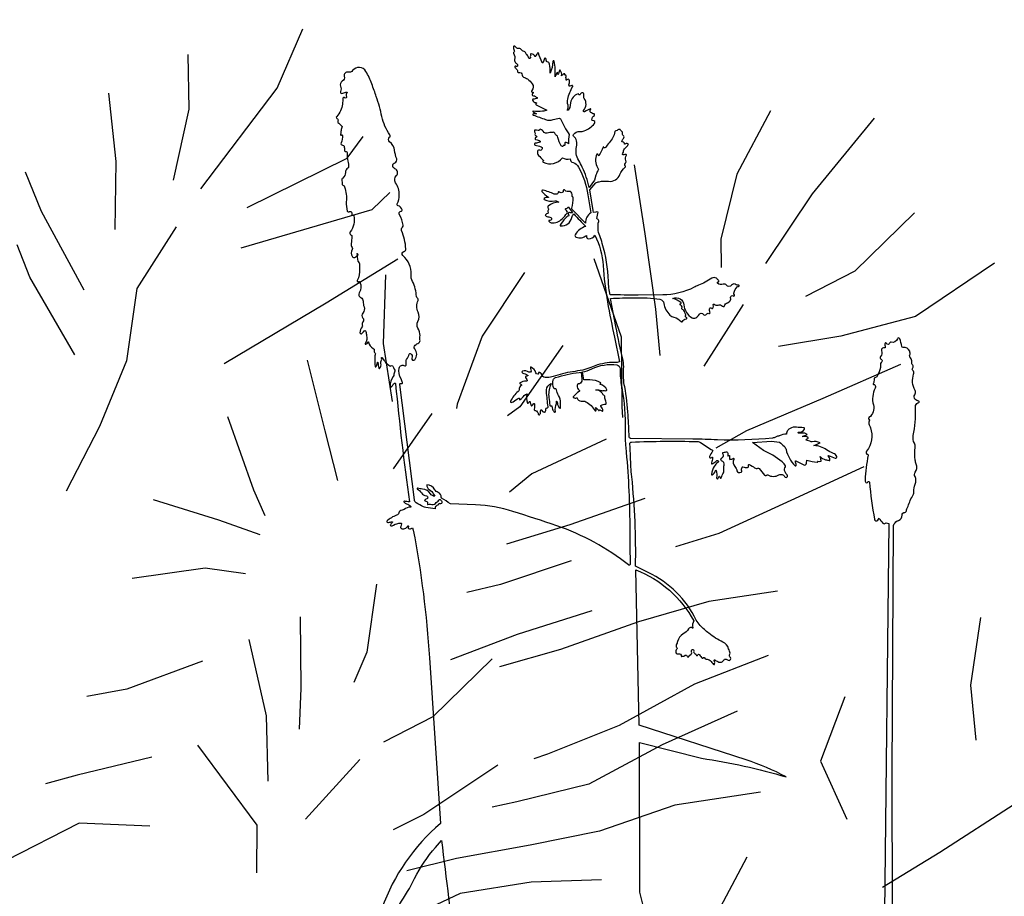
# Model space of a CAD drawing. Header units: centimetres. Extents: x -11246 to 29725, y -11714 to 13666.
# Tile 54 of 79: x 14330.04 to 14332.06, y 3613.75 to 3615.55. Entities that reach past the tile are written whole.
import ezdxf

# ---------------------------------------------------------------- set-up
doc = ezdxf.new("R2010")
doc.units = ezdxf.units.CM
doc.layers.add('0- Coupes', color=7, linetype='Continuous')

# ---------------------------------------------------------------- blocks, each defined once
blk = doc.blocks.new('A$C543A7BE2')
at = {"color": 0, "linetype": 'ByBlock', "lineweight": -2}
for p, q in [((129.1, 191.2), (131.17, 198.79)), ((201.49, 198.13), (195.34, 187.94)), ((188.87, 197.17), (185.95, 188.96)), ((118.88, 187.12), (117.82, 193.66)), ((121.7, 177.74), (129.1, 191.2)), ((173.43, 188.27), (175.91, 180.18)), ((185.95, 188.96), (185.18, 180.85)), ((111.04, 179.52), (108.94, 187.63)), ((108.94, 187.63), (108.94, 187.63)), ((118.27, 178.28), (118.88, 187.12)), ((138.76, 184.02), (140.33, 186.9)), ((195.34, 187.94), (190.97, 178.73)), ((207.98, 187.44), (201.86, 179.4)), ((127.62, 176.3), (138.76, 184.02)), ((218.5, 182.82), (209.93, 175.01)), ((185.18, 180.85), (185.71, 177.45)), ((142.7, 178.28), (144.52, 180.64)), ((175.91, 180.18), (178.55, 171.29)), ((112.12, 171.33), (111.04, 179.52)), ((201.86, 179.4), (196.37, 175.46)), ((127.62, 171.33), (142.7, 178.28)), ((102.95, 172.18), (100.33, 176.62)), ((170.22, 176.3), (174.89, 167.36)), ((209.93, 175.01), (201.3, 171.33)), ((119.43, 172.74), (115.78, 164.62)), ((138.8, 166.24), (146.63, 172.79)), ((162.13, 173.4), (158.16, 164.97)), ((189, 173.4), (185.36, 165.29)), ((109.48, 163.48), (102.95, 172.18)), ((178.55, 171.29), (179.86, 165.8)), ((201.3, 171.33), (193.98, 168.96)), ((145.46, 170.65), (146.39, 162.33)), ((209, 168.96), (200.27, 163.48)), ((102.71, 164.07), (100.61, 167.73)), ((174.89, 167.36), (176.22, 158.99)), ((127.62, 157.13), (138.8, 166.24)), ((168.02, 165.29), (163.93, 157.13)), ((109.48, 155.53), (102.71, 164.07)), ((115.78, 164.62), (115.8, 155.73)), ((158.16, 164.97), (156.34, 156.33)), ((200.27, 163.48), (191.65, 158.24)), ((146.39, 162.33), (148.5, 155.53)), ((137.54, 158.99), (140.92, 150.81)), ((176.22, 158.99), (176.48, 157.68)), ((191.65, 158.24), (188.26, 155.61)), ((163.93, 157.13), (162.62, 155.82)), ((115.8, 155.73), (113.73, 147.35)), ((156.34, 156.33), (156.34, 155.81)), ((206.38, 156), (198.21, 150.66)), ((153.47, 154.76), (149.82, 147.43)), ((174.89, 154.76), (166.56, 149.29)), ((128.95, 150.81), (133.35, 142.42)), ((140.92, 150.81), (143.29, 145.06)), ((198.21, 150.66), (190.11, 145.42)), ((166.56, 149.29), (164.21, 146.67)), ((113.73, 147.35), (110.86, 138.98)), ((180.6, 148.3), (172.06, 143.81)), ((190.11, 145.42), (185.14, 143.05)), ((172.06, 143.81), (164.75, 140.39)), ((133.35, 142.42), (135.19, 139.55)), ((121.47, 139.52), (129.7, 138.23)), ((172.85, 139.52), (164.76, 135.42)), ((198.21, 139.52), (190.12, 137.05)), ((223.09, 139.94), (223.09, 131.62)), ((129.7, 138.23), (134.93, 137.2)), ((190.12, 137.05), (182.02, 133.37)), ((164.76, 135.42), (160.83, 133.85)), ((149.82, 133.25), (149.87, 124.93)), ((176.22, 133.85), (167.64, 129.68)), ((182.02, 133.37), (173.14, 128.64)), ((120.33, 129.68), (128.93, 132.21)), ((128.93, 132.21), (133.9, 132.22)), ((198.21, 131.62), (189.88, 126.84)), ((223.09, 131.62), (224.68, 125.08)), ((167.64, 129.68), (160.07, 125.48)), ((173.14, 128.64), (166.08, 125.49)), ((141.22, 127.98), (142.55, 119.42)), ((208.17, 127.98), (206.38, 119.81)), ((165.06, 126.33), (158.94, 118.3)), ((189.88, 126.84), (181.53, 120.55)), ((149.87, 124.93), (148.83, 121.01)), ((135.45, 124.36), (138.9, 115.49)), ((195.47, 124.36), (187.02, 118.99)), ((130.26, 120.93), (121.67, 116.21)), ((181.53, 120.55), (173.43, 115.82)), ((206.38, 119.81), (210.57, 113.28)), ((142.55, 119.42), (143.09, 114.46)), ((187.02, 118.99), (178.92, 112.96)), ((158.94, 118.3), (153.45, 114.36)), ((230.44, 118.03), (222.35, 110.95)), ((121.67, 116.21), (116.96, 114.63)), ((138.9, 115.49), (140.22, 107.65)), ((173.43, 115.82), (171.86, 115.04)), ((199.72, 115.04), (189.65, 111.93)), ((167.64, 113.65), (159.58, 106.38)), ((178.92, 112.96), (170.56, 109.54)), ((150.94, 111.86), (145.46, 103.74)), ((189.65, 111.93), (181.03, 107.47)), ((131.16, 110.72), (139.71, 102.16)), ((222.35, 110.95), (216.08, 105.71)), ((170.56, 109.54), (167.69, 108.49)), ((125.86, 108.49), (117.21, 104.99)), ((181.03, 107.47), (172.93, 104.58)), ((199.22, 106.98), (196.31, 98.77)), ((159.58, 106.38), (156.19, 104.02)), ((117.21, 104.99), (113.55, 103.41)), ((172.93, 104.58), (164.3, 101.68)), ((145.46, 103.74), (145.46, 103.74)), ((139.71, 102.16), (140.51, 96.4)), ((164.3, 101.68), (158.55, 99.32)), ((182.12, 101.68), (173.72, 100.13)), ((126.86, 100.13), (118.27, 99.23)), ((173.72, 100.13), (165.35, 97.5)), ((118.27, 99.23), (110.17, 93.46)), ((165.35, 97.5), (157, 91.99))]:
    blk.add_line(p, q, dxfattribs=at)

msp = doc.modelspace()

# ---------------------------------------------------------------- linework, layer by layer
at = {"layer": '0- Coupes'}
for points in [[(14330.66774, 3613.40833, 0.000007), (14330.60691, 3613.14705, 0.1465995)], [(14331.31922, 3613.71645), (14331.31012, 3613.7544), (14331.30951, 3614.06217), (14331.43679, 3614.02959, -0.036903), (14331.6103, 3613.99126, 0.0457668), (14331.52795, 3614.0265), (14331.3087, 3614.09741), (14331.3019, 3614.41663, -0.1757138), (14331.42075, 3614.31179, 0.1852381), (14331.41862, 3614.29762, -0.8568543), (14331.41719, 3614.29707, 0.264129), (14331.41535, 3614.29814, 0.2538591), (14331.41013, 3614.2954, -0.1143622), (14331.39899, 3614.28495, 0.2031186), (14331.3874, 3614.26952, -0.0613595), (14331.38471, 3614.26248, 0.3379841), (14331.38559, 3614.25717, -0.4100261), (14331.38571, 3614.25393, 0.1135273), (14331.3837, 3614.25038, 0.2578322), (14331.38474, 3614.24562, 0.2728531), (14331.3892, 3614.24415, -0.4762865), (14331.39512, 3614.23942, 0.6876419), (14331.3963, 3614.23898, -0.2770197), (14331.39816, 3614.23957, 0.2651815), (14331.40221, 3614.24075, -0.5089425), (14331.40622, 3614.24019, 0.0732616), (14331.40763, 3614.23828, 0.5385996), (14331.41082, 3614.23892, -0.2041033), (14331.41456, 3614.24267, 0.3257813), (14331.41656, 3614.24586, 0.0051604), (14331.41611, 3614.25125, -0.3648054), (14331.41732, 3614.25299, -0.5711049), (14331.42053, 3614.24984, 0.3562257), (14331.4228, 3614.24508, -0.2081835), (14331.42571, 3614.24174, 0.7320821), (14331.42896, 3614.24174, -0.6581222), (14331.43264, 3614.24211, 0.0878967), (14331.43806, 3614.23543, 0.5045435), (14331.44012, 3614.23589, -0.7245962), (14331.44306, 3614.2356, 0.3446143), (14331.44596, 3614.23321, -0.163557), (14331.45427, 3614.23019, -0.0965081), (14331.46093, 3614.22235, 0.6123312), (14331.46291, 3614.22243, 0.2555686), (14331.46239, 3614.23008, -0.7513506), (14331.46368, 3614.23156, -0.0253444), (14331.47023, 3614.22808, 0.4401773), (14331.48296, 3614.23189, -0.3164154), (14331.48528, 3614.23318, -0.1288166), (14331.49122, 3614.23092, 0.3400712), (14331.49499, 3614.23106, 0.4695835), (14331.49499, 3614.23777, -0.3563819), (14331.49421, 3614.24178, 0.2507434), (14331.49421, 3614.24971, -0.0545952), (14331.49225, 3614.25457, 0.219079), (14331.48053, 3614.26836, -0.0606867), (14331.4517, 3614.28627, -0.0276063), (14331.43375, 3614.30242, -0.081279), (14331.4259, 3614.31341, 0.1669359), (14331.32719, 3614.41132), (14331.30121, 3614.42388, 0.0305973), (14331.29342, 3614.60783, -0.0213146), (14331.29096, 3614.64819, 0.0223881), (14331.28926, 3614.67497, -0.4341639), (14331.29267, 3614.67893, -0.0160803), (14331.42798, 3614.68002, -0.1792052), (14331.43482, 3614.67808, 0.0267785), (14331.4593, 3614.66217, -0.3450311), (14331.45942, 3614.66031, 0.0304445), (14331.45292, 3614.6494, 0.4663678), (14331.45402, 3614.64678, 0.2573794), (14331.45776, 3614.64755, -0.7066738), (14331.45934, 3614.64663, -0.0299133), (14331.45675, 3614.63621, 0.35729), (14331.45743, 3614.63452, 0.3083733), (14331.45985, 3614.63475, -0.0311258), (14331.46806, 3614.64077, -0.3019786), (14331.47046, 3614.64073, -0.5060562), (14331.47056, 3614.63756, 0.0843895), (14331.4628, 3614.62902, 0.1136209), (14331.45696, 3614.61266, 0.6025163), (14331.45829, 3614.61174, 0.2070646), (14331.46541, 3614.62052, -0.7308136), (14331.46661, 3614.62056, -0.1401266), (14331.46759, 3614.60575, 0.3239745), (14331.46873, 3614.60315, 0.4449529), (14331.47012, 3614.60359, -0.0522265), (14331.47311, 3614.60869, -0.5884096), (14331.47345, 3614.60865, 0.0262634), (14331.47506, 3614.60516, 0.6662698), (14331.47703, 3614.60534, -0.045784), (14331.48152, 3614.61603, 0.1760547), (14331.48247, 3614.62275, -0.1295739), (14331.48292, 3614.63178, 0.2303577), (14331.48214, 3614.63715, 0.1428555), (14331.47784, 3614.64069, -0.5964014), (14331.47741, 3614.64544, 0.1069979), (14331.4814, 3614.64953, 0.2870528), (14331.4814, 3614.65207, -0.1722534), (14331.48017, 3614.65762, 0.063495), (14331.48709, 3614.6588, -0.3427823), (14331.48967, 3614.65782, -0.213122), (14331.49048, 3614.65148, 0.5115899), (14331.49145, 3614.6502, 0.2356386), (14331.49298, 3614.65102, -0.7137016), (14331.49385, 3614.65076, -0.0198804), (14331.49388, 3614.64443, 0.4371444), (14331.49483, 3614.64348, 0.1258041), (14331.50228, 3614.64573, -0.4353469), (14331.50305, 3614.64327, 0.3401047), (14331.50504, 3614.62863, -0.1758315), (14331.50925, 3614.61976, 0.3338487), (14331.51237, 3614.61635, 0.1369149), (14331.51832, 3614.61686, 0.4090435), (14331.51944, 3614.61927, -0.1972772), (14331.51984, 3614.62721, -0.3919623), (14331.52173, 3614.62797, 0.1147587), (14331.53094, 3614.62673, 0.5683789), (14331.53294, 3614.63094, -0.7591903), (14331.53455, 3614.63283, -0.0546557), (14331.54563, 3614.6261, 0.2833662), (14331.55251, 3614.6254, -0.3466493), (14331.55496, 3614.62486, 0.0007826), (14331.56616, 3614.61123, 0.4590881), (14331.57044, 3614.61114, -0.3521999), (14331.5725, 3614.61148, 0.2630096), (14331.5956, 3614.61148, -0.4247916), (14331.60721, 3614.60803, 1.1212164), (14331.61231, 3614.61146, -0.0634715), (14331.60804, 3614.61796, -0.2780566), (14331.60895, 3614.62812, 0.2709002), (14331.60914, 3614.62993, 0.1289121), (14331.60245, 3614.63814), (14331.58314, 3614.65227), (14331.56364, 3614.6617), (14331.54122, 3614.67821), (14331.58035, 3614.68078), (14331.59693, 3614.67888, -0.0102422), (14331.60602, 3614.67061, -0.144601), (14331.61011, 3614.66356, 0.1348974), (14331.62857, 3614.63026, 0.7037516), (14331.63085, 3614.63131, 0.0515967), (14331.62926, 3614.63966, -0.6443128), (14331.63024, 3614.64052, -0.0208253), (14331.64647, 3614.63231, 0.5494626), (14331.65223, 3614.63542), (14331.6527, 3614.64196, 0.0432086), (14331.67435, 3614.63772, 0.6944067), (14331.67511, 3614.63924, -0.7476167), (14331.67544, 3614.63978, 0.0955238), (14331.6811, 3614.63946, 0.4192064), (14331.68219, 3614.64091, 0.0367644), (14331.68032, 3614.64909, 0.1781909), (14331.69128, 3614.64273, -0.026836), (14331.69855, 3614.64105, 0.5363433), (14331.70016, 3614.64242, 0.1458752), (14331.69676, 3614.65029, -0.7711127), (14331.6974, 3614.6512, -0.0022136), (14331.71091, 3614.64605, 0.6660756), (14331.71408, 3614.64936, 0.2029232), (14331.7074, 3614.6557, -0.0633771), (14331.69341, 3614.66308, 0.1455189), (14331.66752, 3614.67174, -0.0653357), (14331.68024, 3614.6773, 0.186023), (14331.66356, 3614.67938, -0.1547241), (14331.66138, 3614.67951, 0.0454129), (14331.65057, 3614.68261, -0.1719453), (14331.65463, 3614.68622, 0.558434), (14331.65493, 3614.68799, 0.2683631), (14331.64465, 3614.69002, -0.958508), (14331.64432, 3614.69088, -0.0409356), (14331.65292, 3614.69386, 0.6012482), (14331.65312, 3614.6947, 0.2234759), (14331.64431, 3614.69729, -0.0791344), (14331.63595, 3614.69732, -0.4798564), (14331.6352, 3614.69865, -0.3364719), (14331.63636, 3614.69935, 0.2978103), (14331.64802, 3614.70528, 0.565668), (14331.64626, 3614.70844, -0.0179749), (14331.63127, 3614.70947, 0.1470302), (14331.6186, 3614.70707, 0.0996503), (14331.61358, 3614.70303, 0.2097225), (14331.6113, 3614.69512, 0.1629331), (14331.59628, 3614.69163, -0.1228536), (14331.59452, 3614.69107, 0.1154515), (14331.5883, 3614.6892, -0.1048183), (14331.58233, 3614.68727, -0.0360889), (14331.4691, 3614.68362, 0.0068212), (14331.41879, 3614.68494), (14331.29068, 3614.68657, -0.3529834), (14331.28812, 3614.68945, 0.0006291), (14331.28596, 3614.73399, 0.0357177), (14331.27888, 3614.79212, -0.067449), (14331.27674, 3614.82923, 0.0762255), (14331.27544, 3614.84644, -0.0104816), (14331.26086, 3614.91602), (14331.25, 3614.97391), (14331.25, 3614.97391, -0.0143594), (14331.29842, 3614.97521, -0.0356989), (14331.35133, 3614.97247, -0.2927116), (14331.35926, 3614.96369, 0.1577749), (14331.37173, 3614.93959, 0.1480829), (14331.3801, 3614.93516, -0.1747412), (14331.39475, 3614.92642, 0.4733567), (14331.39734, 3614.92642, -0.0000126), (14331.4003, 3614.93003, -0.2509768), (14331.40488, 3614.93193, 0.8673273), (14331.4055, 3614.93444, -0.4669781), (14331.40405, 3614.93888, 0.2383644), (14331.40417, 3614.94019, -0.0217341), (14331.40232, 3614.94554, 0.1999836), (14331.39748, 3614.95148, -0.3973683), (14331.39652, 3614.95438, 0.1516273), (14331.39685, 3614.95687, 0.3060163), (14331.39384, 3614.96003, -0.8049916), (14331.39384, 3614.96347, 0.6685834), (14331.39425, 3614.96575, 0.0495543), (14331.37799, 3614.97401, -0.5161095), (14331.40029, 3614.96065, 0.2503092), (14331.41723, 3614.93418, 0.2613648), (14331.42485, 3614.93418, 0.1306313), (14331.43217, 3614.94129, -0.5665195), (14331.44019, 3614.94129, 0.5665195), (14331.44661, 3614.94129, -0.3670316), (14331.45162, 3614.94299, 0.6663179), (14331.45396, 3614.9454, -0.1483731), (14331.45318, 3614.95254, -0.583421), (14331.45693, 3614.95383, 0.5724167), (14331.46059, 3614.95501, 0.1095008), (14331.46059, 3614.96094, -0.7432286), (14331.46248, 3614.962, 0.2872797), (14331.47067, 3614.96027, -0.3204632), (14331.4798, 3614.95775, 0.6083312), (14331.48359, 3614.95853, -0.2614772), (14331.49004, 3614.96498, 0.4057815), (14331.49634, 3614.97584, -0.7513576), (14331.50172, 3614.97897, 0.976539), (14331.50406, 3614.98131, -0.2523041), (14331.50305, 3614.98501, -0.1315956), (14331.50991, 3614.99792, -0.2785198), (14331.51262, 3614.99869, 1.3089698), (14331.51262, 3615.0011, -0.2416655), (14331.5078, 3615.00212, 0.4192168), (14331.49798, 3615.00102, -0.4863998), (14331.48798, 3615.00102, 0.3201217), (14331.48136, 3615.00297, -0.2639516), (14331.46958, 3615.00514, -0.6854537), (14331.47047, 3615.00775, 0.6049815), (14331.47179, 3615.01054, 0.0731428), (14331.46713, 3615.01515, 0.3159407), (14331.45781, 3615.01535, -0.0535891), (14331.43008, 3615.0008, 0.0239323), (14331.42127, 3614.99682, -0.1165713), (14331.35705, 3614.98111), (14331.30654, 3614.98072, -0.007841), (14331.24886, 3614.98142, -0.044813), (14331.24544, 3615.00938, 0.0639643), (14331.23294, 3615.08682, 0.0230714), (14331.22761, 3615.10219, -0.1554683), (14331.22547, 3615.13208, 0.384093), (14331.22295, 3615.13673, -0.3516584), (14331.222, 3615.13828, -0.0373585), (14331.22459, 3615.15124, 0.1162963), (14331.21939, 3615.15134), (14331.21501, 3615.15039), (14331.21435, 3615.1543), (14331.20762, 3615.19679), (14331.21939, 3615.21104, -0.0723144), (14331.22653, 3615.21363, -0.0816054), (14331.24555, 3615.21439, 0.3434142), (14331.26918, 3615.22851, -0.1324499), (14331.2799, 3615.24308, 0.4749807), (14331.27993, 3615.24621, -0.1822864), (14331.27916, 3615.24757, -0.2343664), (14331.28047, 3615.25172, 0.2913899), (14331.28149, 3615.25681, -0.2227039), (14331.28226, 3615.26779, 0.4982423), (14331.28158, 3615.26932, 0.1861596), (14331.27716, 3615.26871, -0.8724115), (14331.27484, 3615.27182, 0.2311696), (14331.27667, 3615.27702, -0.2746196), (14331.27848, 3615.28108, 0.1119187), (14331.28623, 3615.28969, 0.5221769), (14331.28529, 3615.2916, 0.1294389), (14331.27895, 3615.29095, -0.5133241), (14331.27842, 3615.2913, 0.1553227), (14331.27768, 3615.29339, 0.2310222), (14331.27418, 3615.29516, -0.4478342), (14331.27324, 3615.29624, -0.1734218), (14331.27629, 3615.30224, 0.4777959), (14331.2758, 3615.30848, -0.1880354), (14331.2746, 3615.31024, -0.0853584), (14331.27435, 3615.31474, 0.272704), (14331.27367, 3615.31628, -0.0870102), (14331.27037, 3615.31963, 0.4890003), (14331.26508, 3615.31994, -0.200175), (14331.2607, 3615.31779, 0.333792), (14331.25897, 3615.31632, -0.131552), (14331.24698, 3615.29342, 0.0437696), (14331.23951, 3615.28373, -0.3941595), (14331.23713, 3615.28312, -0.1575215), (14331.23568, 3615.28465, 0.6830877), (14331.23446, 3615.28457, -0.0745617), (14331.22603, 3615.26701, -0.1693629), (14331.22352, 3615.2699, 0.6577749), (14331.22172, 3615.26995, 0.2453328), (14331.22299, 3615.2424), (14331.22533, 3615.23839, 0.0925348), (14331.21976, 3615.22669), (14331.21709, 3615.21662), (14331.20616, 3615.20197, 0.0494635), (14331.19186, 3615.2432, 0.0297151), (14331.18445, 3615.25702, -0.2001155), (14331.17997, 3615.28537, 0.1153223), (14331.18008, 3615.29732, 0.165432), (14331.17407, 3615.30715, -0.3868132), (14331.17364, 3615.3102, -0.2692693), (14331.18689, 3615.31652, 0.1127198), (14331.19582, 3615.31781, 0.1293413), (14331.21693, 3615.33305, 0.2930174), (14331.21738, 3615.33687, 0.3169074), (14331.21308, 3615.33925, -0.4793309), (14331.21147, 3615.34086, -0.2094079), (14331.21661, 3615.34982, 0.6485796), (14331.21599, 3615.35264, -0.1243242), (14331.20937, 3615.35585, -0.4662027), (14331.20937, 3615.36221, 0.8354005), (14331.20876, 3615.36328, 0.0586358), (14331.19662, 3615.3573, -0.873276), (14331.19446, 3615.35981, 0.3461872), (14331.19592, 3615.38451, -0.165573), (14331.19515, 3615.38723, 0.0478175), (14331.19484, 3615.39385, 0.33323), (14331.19276, 3615.39593, 0.3436004), (14331.18743, 3615.39289, -0.7884757), (14331.18417, 3615.39339, 0.4880152), (14331.18302, 3615.39415, 0.2832696), (14331.16782, 3615.37578), (14331.16642, 3615.36584), (14331.16302, 3615.36021), (14331.16055, 3615.36075, 0.2792286), (14331.1625, 3615.37097, -0.1535792), (14331.16189, 3615.38305, -0.059294), (14331.17209, 3615.4092, 0.618296), (14331.17067, 3615.41121, 0.080325), (14331.16653, 3615.40986, -0.4220932), (14331.16475, 3615.41046, -0.218006), (14331.16468, 3615.41425, 0.1938948), (14331.16492, 3615.42294, 0.3044392), (14331.16378, 3615.42376, 0.1812707), (14331.15998, 3615.42248, -0.6107783), (14331.15848, 3615.42314, -0.0317076), (14331.15849, 3615.4313, 0.5173228), (14331.15758, 3615.43204, -0.5849901), (14331.15628, 3615.43335, 0.6600488), (14331.15421, 3615.43501, 0.0946614), (14331.14936, 3615.4311, 0.2001661), (14331.1466, 3615.44224, 0.6372881), (14331.14507, 3615.44193, -0.072248), (14331.1419, 3615.43393, 0.0572744), (14331.14121, 3615.43771, 0.6936241), (14331.14003, 3615.43779, -0.0153556), (14331.13584, 3615.4292, 0.0104703), (14331.1363, 3615.44434, 0.0724705), (14331.13403, 3615.46103, 0.8633003), (14331.13138, 3615.46067, -0.1056855), (14331.12592, 3615.43667, 0.0791899), (14331.12466, 3615.45504, 0.3121341), (14331.11975, 3615.45952, -0.3114678), (14331.11802, 3615.46109, -0.0562659), (14331.11755, 3615.46514, 0.3240422), (14331.1159, 3615.46739, 0.4170667), (14331.11448, 3615.46665, -0.031048), (14331.11128, 3615.45829, -0.6495473), (14331.10942, 3615.45831, -0.0130654), (14331.10169, 3615.47747, 0.7158368), (14331.10001, 3615.47743, -0.1579616), (14331.09844, 3615.4752, 0.2085373), (14331.09618, 3615.4712, -0.7016717), (14331.09503, 3615.47092, 0.1918958), (14331.08707, 3615.47637, 0.5824882), (14331.08572, 3615.47488, -0.2310132), (14331.08532, 3615.47203, 0.2845167), (14331.0852, 3615.46874, -0.6469879), (14331.08356, 3615.46649, -0.3305201), (14331.0811, 3615.46927, 0.1997023), (14331.07862, 3615.47402, -0.1208308), (14331.07514, 3615.47877, 0.2427195), (14331.07242, 3615.48107, -0.1744923), (14331.06618, 3615.48507, 0.3047274), (14331.06081, 3615.48688, -0.300219), (14331.05719, 3615.48806, 0.0688119), (14331.05316, 3615.49191, 0.5603509), (14331.05079, 3615.49092, 0.1709699), (14331.05224, 3615.48321, -0.3858675), (14331.05164, 3615.48041, 0.3861329), (14331.05094, 3615.47717, -0.2010509), (14331.05259, 3615.46445, 0.1900919), (14331.05306, 3615.46011, 0.1480963), (14331.05692, 3615.45618, -0.4114948), (14331.05847, 3615.45102, -0.3736998), (14331.05671, 3615.45035, 0.1420107), (14331.05403, 3615.45053, 0.5667972), (14331.05331, 3615.44839, 0.0383844), (14331.0581, 3615.44358, -0.3229564), (14331.05886, 3615.4404, 0.6404343), (14331.06117, 3615.43792, -0.5239199), (14331.06855, 3615.43234, 0.3439967), (14331.07129, 3615.42852, -0.0846572), (14331.0795, 3615.42449, -0.0817161), (14331.08925, 3615.41468, -0.364944), (14331.08814, 3615.4008, 0.3450449), (14331.08786, 3615.39842, 0.3073398), (14331.09022, 3615.39735, -0.6453532), (14331.0907, 3615.39664, 0.0210092), (14331.08874, 3615.39311, 0.393844), (14331.08942, 3615.39078, 0.1274008), (14331.09338, 3615.38962, -0.1839195), (14331.0956, 3615.3887, 0.0744962), (14331.09903, 3615.38631, -0.6819171), (14331.09888, 3615.38463, -0.0338795), (14331.09061, 3615.38278, 0.4854809), (14331.08956, 3615.38092, 0.2969589), (14331.09662, 3615.37605, -0.7893226), (14331.09704, 3615.37405, 0.6404326), (14331.09706, 3615.37158, -0.025647), (14331.11934, 3615.3602, -0.0336564), (14331.11046, 3615.35821, -0.0826873), (14331.09115, 3615.35845, 0.8232671), (14331.09073, 3615.35735, -0.0050754), (14331.09778, 3615.35279, -0.0202667), (14331.09144, 3615.35275, 0.8638918), (14331.091, 3615.35031, -0.0100655), (14331.11638, 3615.34117, 0.1850473), (14331.13201, 3615.34117, -0.0864355), (14331.14488, 3615.34369, -0.2963812), (14331.14683, 3615.34248, 0.0373603), (14331.16504, 3615.31024, 0.1005226), (14331.16361, 3615.2915, 0.2117054), (14331.15703, 3615.29408, 0.4524201), (14331.1558, 3615.29255, -0.0961883), (14331.15572, 3615.28839, -0.517084), (14331.15415, 3615.28773, 0.5796018), (14331.15211, 3615.28661, -0.4388872), (14331.15117, 3615.28577, -0.2366119), (14331.14877, 3615.2873, -0.0805106), (14331.14194, 3615.30453, 0.2100507), (14331.13887, 3615.30873, -0.1858332), (14331.13549, 3615.31293, 0.4562379), (14331.13124, 3615.31475, -0.1599908), (14331.12822, 3615.31434, 0.1482793), (14331.12265, 3615.31372, -0.3768674), (14331.11173, 3615.31728, 0.2264466), (14331.10802, 3615.31977, -0.2674873), (14331.10584, 3615.32148, 0.5433946), (14331.10501, 3615.32165, 0.0018958), (14331.10229, 3615.31882, -0.2859556), (14331.10095, 3615.31848, 0.0855589), (14331.09448, 3615.31936, 0.3845386), (14331.09344, 3615.31836, 0.2030251), (14331.09511, 3615.31354, -0.3912277), (14331.09509, 3615.31168, 0.3238395), (14331.09478, 3615.30931, 0.2275562), (14331.0972, 3615.30755, -0.8149756), (14331.09726, 3615.30465, 0.1963464), (14331.09518, 3615.30318, 0.5563208), (14331.09669, 3615.30004, -0.1202362), (14331.10504, 3615.297, -0.6175262), (14331.10472, 3615.29446, -0.0619538), (14331.09517, 3615.29236, 0.8499637), (14331.09492, 3615.28872, -0.0225233), (14331.10708, 3615.28528, -0.3742252), (14331.10959, 3615.28103, -0.4752433), (14331.10435, 3615.27815, 0.4210658), (14331.10007, 3615.27629, 0.2960613), (14331.10193, 3615.26768, -0.0039884), (14331.11209, 3615.25742, -0.5476393), (14331.11179, 3615.25612, 0.6675267), (14331.11164, 3615.25345, 0.349512), (14331.15095, 3615.26243, 0.1872844), (14331.16681, 3615.26066, 0.3260044), (14331.17293, 3615.25267, -0.1988628), (14331.18408, 3615.24366, -0.0855929), (14331.2035, 3615.18658), (14331.2094, 3615.14935, 0.2878236), (14331.19857, 3615.12856), (14331.17132, 3615.15629, -0.264381), (14331.17051, 3615.15923, 0.0622405), (14331.1732, 3615.18112, 0.413153), (14331.17158, 3615.18274, -0.5213204), (14331.1707, 3615.18401, 0.1868049), (14331.1706, 3615.18988, 0.4021139), (14331.16283, 3615.19336, -0.2884597), (14331.15836, 3615.19435, 0.0934471), (14331.1551, 3615.19654, 0.6783279), (14331.15236, 3615.1938, -0.3523123), (14331.15184, 3615.19192, -0.3572891), (14331.14518, 3615.19234, 0.7072641), (14331.14207, 3615.19072, -0.3237547), (14331.14091, 3615.18852, -0.2152991), (14331.13417, 3615.18828, 0.0245556), (14331.11124, 3615.19638, 0.7276072), (14331.1091, 3615.19328, 0.104356), (14331.12224, 3615.18203, -0.8612275), (14331.12185, 3615.18096, 0.2083017), (14331.11373, 3615.17924, 0.5573091), (14331.11389, 3615.17685, 0.1831887), (14331.13533, 3615.17413, -0.2051049), (14331.14096, 3615.17318), (14331.14383, 3615.17133, 0.1727062), (14331.12193, 3615.1632, 0.4668119), (14331.12193, 3615.15921, -0.3910938), (14331.1223, 3615.15633, 0.2626598), (14331.12168, 3615.15037, -0.4442627), (14331.12077, 3615.14837, 0.0652192), (14331.11666, 3615.14645, 0.3938143), (14331.11606, 3615.1441, 0.2450969), (14331.11933, 3615.1419, -0.0598164), (14331.12725, 3615.14004, -0.3488278), (14331.1289, 3615.13735, -0.4403879), (14331.12372, 3615.13366, 0.6276227), (14331.12311, 3615.13286, 0.2468358), (14331.12816, 3615.12921, 0.2468852), (14331.15031, 3615.1371, 0.0024509), (14331.16099, 3615.14881, 0.3725664), (14331.16107, 3615.15258, 0.0240536), (14331.15791, 3615.15603, -0.7029793), (14331.15904, 3615.15845, 0.3552699), (14331.16234, 3615.16066), (14331.16268, 3615.16178), (14331.17155, 3615.15034), (14331.17113, 3615.14991, -0.2946948), (14331.16727, 3615.14989, 0.2290513), (14331.16444, 3615.15022, 0.6330651), (14331.16397, 3615.14584, -0.5740258), (14331.16393, 3615.14377, 0.0747098), (14331.15675, 3615.13824, 0.0646443), (14331.14628, 3615.12406, 0.5363023), (14331.14697, 3615.12274, 0.3932167), (14331.17019, 3615.14005, -0.1730039), (14331.17443, 3615.1474, 0.012689), (14331.19916, 3615.12164, 0.2020435), (14331.1772, 3615.10479, 0.452352), (14331.179, 3615.09956, 0.2863503), (14331.20036, 3615.1032, 0.1541161), (14331.2013, 3615.09812, 0.2904765), (14331.20479, 3615.09613, 0.2363571), (14331.21789, 3615.1035, -0.0971449), (14331.23441, 3615.04146, 0.0278294), (14331.2436, 3614.9667, 0.0068713), (14331.2577, 3614.89401), (14331.2682, 3614.84357, -0.1273083), (14331.26316, 3614.84251, 0.0888122), (14331.22328, 3614.83723, 0.0247582), (14331.20941, 3614.83204, -0.0524491), (14331.19269, 3614.82682, -0.015858), (14331.17186, 3614.82332, 0.041023), (14331.15136, 3614.81881, -0.0166823), (14331.1318, 3614.8135, -0.0232017), (14331.12063, 3614.8114, -0.0632794), (14331.11556, 3614.81134, -0.3254793), (14331.10844, 3614.81788, 0.4244148), (14331.10241, 3614.82174, 0.4531547), (14331.10194, 3614.82085, -0.2238481), (14331.10178, 3614.81875, -0.3185323), (14331.10022, 3614.81802, -0.2825369), (14331.09641, 3614.82143, 0.2112388), (14331.08651, 3614.83304, 0.5431914), (14331.08553, 3614.83244, 0.1099003), (14331.08651, 3614.82735, -0.3526035), (14331.08526, 3614.82281, -0.300083), (14331.08231, 3614.82268, 0.2123456), (14331.06881, 3614.82436, 0.2944636), (14331.06779, 3614.82316, 0.372866), (14331.06953, 3614.82052, -0.0487448), (14331.07953, 3614.81664, -0.6597765), (14331.07941, 3614.81476, -0.0073451), (14331.07591, 3614.81358, 0.5117967), (14331.07534, 3614.81182, -0.0211458), (14331.07831, 3614.8074, -0.5991552), (14331.07622, 3614.80385, 0.1500971), (14331.06441, 3614.80074, 0.5432766), (14331.06437, 3614.79839, -0.0041888), (14331.0666, 3614.79685, -0.6029558), (14331.06638, 3614.79511, 0.3445341), (14331.06257, 3614.78888, -0.2521397), (14331.06021, 3614.78294, 0.107002), (14331.04441, 3614.76256, 0.5578871), (14331.04576, 3614.76047, 0.1479982), (14331.04979, 3614.76177, -0.0247588), (14331.06166, 3614.76916, -0.4246212), (14331.06271, 3614.76884, -0.2403732), (14331.06271, 3614.76622, 0.6589594), (14331.06323, 3614.76558, 0.1796271), (14331.06836, 3614.76943, -0.1510971), (14331.0784, 3614.77787, 0.1546902), (14331.07938, 3614.75908, 0.4597539), (14331.08054, 3614.75866, 0.1961182), (14331.08287, 3614.76159, -0.7331451), (14331.08449, 3614.76162, -0.0155707), (14331.08672, 3614.75431, 0.4933117), (14331.08824, 3614.75368, 0.1297811), (14331.092, 3614.75744, -0.7587604), (14331.09395, 3614.75693, -0.0499734), (14331.09307, 3614.74628, 0.5251623), (14331.09586, 3614.74349, -0.2542132), (14331.09815, 3614.74274, -0.1574699), (14331.10129, 3614.73616, 0.5686601), (14331.10388, 3614.73505, 0.29639), (14331.10594, 3614.74044, -0.1632056), (14331.10641, 3614.74466, -0.3026756), (14331.10761, 3614.74539, -0.4135763), (14331.10921, 3614.74366, 0.4661641), (14331.11182, 3614.74129, -0.2533642), (14331.11398, 3614.74048, 0.5554147), (14331.11571, 3614.74075, 0.0837805), (14331.11715, 3614.74679, -0.3912053), (14331.11941, 3614.74894, 0.4398369), (14331.12154, 3614.75133, 0.0060957), (14331.11804, 3614.78231, -0.2784522), (14331.12452, 3614.7969), (14331.12762, 3614.79906, -0.0725782), (14331.12661, 3614.79534, 0.1391058), (14331.12324, 3614.77021, -0.0189963), (14331.12488, 3614.75469, 0.5538123), (14331.1275, 3614.75329, -0.4934728), (14331.12941, 3614.75249, -0.0142387), (14331.13083, 3614.74637, 0.2374706), (14331.13531, 3614.74067, 0.6013243), (14331.1368, 3614.74179, -0.1421856), (14331.13886, 3614.75802, 0.2355369), (14331.13865, 3614.76185, -0.942333), (14331.13962, 3614.76248, -0.156226), (14331.14076, 3614.75908, 0.2393672), (14331.14623, 3614.74871, 0.6395784), (14331.14707, 3614.74919, -0.0418413), (14331.14701, 3614.75926, 0.1623625), (14331.14313, 3614.77482, -0.1001477), (14331.13866, 3614.78644, 0.520882), (14331.13497, 3614.7882, -0.4400686), (14331.13382, 3614.78857, -0.1760643), (14331.13237, 3614.80646, -0.2535175), (14331.13705, 3614.81134, -0.0463015), (14331.18556, 3614.82207), (14331.18919, 3614.82253), (14331.19099, 3614.80822), (14331.19065, 3614.80404, -0.3454168), (14331.18402, 3614.79821, 0.3765942), (14331.18103, 3614.79528, 0.2658855), (14331.18567, 3614.78556, -0.5446588), (14331.18559, 3614.78284, 0.0873221), (14331.17361, 3614.77243, 0.4781942), (14331.17413, 3614.77, 0.2029917), (14331.18023, 3614.76959, -0.4654937), (14331.18163, 3614.76876, 0.2258334), (14331.18436, 3614.76482, 0.1632195), (14331.19466, 3614.76276, -0.1626585), (14331.19918, 3614.76186, -0.1287007), (14331.21816, 3614.74329, 0.6145296), (14331.21959, 3614.74339, 0.2470115), (14331.21909, 3614.74908, -0.8059633), (14331.21956, 3614.74955, -0.0989838), (14331.22483, 3614.74446, 0.5244202), (14331.22682, 3614.74446, -0.3439123), (14331.22797, 3614.74482, -0.0397876), (14331.23306, 3614.74243, 0.6236283), (14331.23432, 3614.74328, 0.1449924), (14331.22999, 3614.75272, -0.4466783), (14331.23014, 3614.75393, -0.156772), (14331.24001, 3614.75695, 0.4213465), (14331.24103, 3614.75797, 0.1338787), (14331.23849, 3614.76691, -0.2451777), (14331.23825, 3614.77079, 0.3848591), (14331.23704, 3614.7745, -0.1273481), (14331.23305, 3614.7784, 0.2685209), (14331.21978, 3614.78569, -0.9956314), (14331.21976, 3614.78651, -0.0931508), (14331.23122, 3614.78472, 0.1430861), (14331.2348, 3614.78452, -0.1186138), (14331.24032, 3614.78448, 0.6065382), (14331.24191, 3614.78627, 0.250818), (14331.2294, 3614.7971, -0.7994477), (14331.2294, 3614.79904, 0.6903175), (14331.22964, 3614.80076, 0.1263694), (14331.20704, 3614.80657), (14331.19496, 3614.80657), (14331.19219, 3614.82297, 0.0663822), (14331.21117, 3614.82921, -0.1479493), (14331.26293, 3614.83739, -0.379409), (14331.26961, 3614.82959, 0.0500261), (14331.27278, 3614.79153, -0.0526035), (14331.27974, 3614.70243, 0.0311998), (14331.28096, 3614.66789, -0.0226048), (14331.28933, 3614.5084, -0.0004617), (14331.2896, 3614.46629), (14331.2898, 3614.42777, -0.5465073), (14331.28686, 3614.42675, 0.0842649), (14331.13926, 3614.50703, 0.0064755), (14331.04951, 3614.53648, 0.0658962), (14330.9728, 3614.54984), (14330.92102, 3614.55196, 0.0320731), (14330.90303, 3614.56374, -0.2834751), (14330.90226, 3614.56514, 0.3172128), (14330.89572, 3614.57546, -0.1603328), (14330.88918, 3614.58108, 0.2414766), (14330.87269, 3614.59127, 0.2922531), (14330.87767, 3614.58127, -0.1298433), (14330.88667, 3614.57204), (14330.8892, 3614.56755, -0.2235321), (14330.88005, 3614.57283, 0.2193425), (14330.8639, 3614.58233, -0.0558296), (14330.85375, 3614.5845, 0.9182573), (14330.85296, 3614.58269, -0.1228936), (14330.86182, 3614.57464, 0.2145114), (14330.87181, 3614.56838, -0.2182524), (14330.87405, 3614.56695, -0.4765224), (14330.8726, 3614.56251, 0.0902292), (14330.86841, 3614.55997, 0.4492873), (14330.86841, 3614.55876, 0.186284), (14330.87082, 3614.55786, -0.3872897), (14330.87379, 3614.55521, -0.0586019), (14330.87375, 3614.55207, 0.4673339), (14330.87472, 3614.55101, -0.0309367), (14330.88592, 3614.55084, 0.2746835), (14330.89054, 3614.55313, -0.1054656), (14330.89377, 3614.55635, 0.1185617), (14330.89713, 3614.55989, -0.4793011), (14330.90058, 3614.56042, -0.0358683), (14330.90251, 3614.55839, -0.3576034), (14330.90251, 3614.55297, -0.3508993), (14330.89932, 3614.5523, 0.5227566), (14330.89603, 3614.55051, -0.3108971), (14330.89508, 3614.54941, 0.1244672), (14330.89175, 3614.54758, 0.2346724), (14330.88948, 3614.54153, 0.0022122), (14330.87056, 3614.54439, -0.0788948), (14330.8655, 3614.54598, -0.031946), (14330.85085, 3614.55445, -0.2175457), (14330.84706, 3614.56057), (14330.8172, 3614.79713, -0.5998439), (14330.82015, 3614.79914, 0.6297705), (14330.8225, 3614.80091, 0.0776798), (14330.81967, 3614.80862, -0.1727647), (14330.81596, 3614.83087, -0.5466439), (14330.82735, 3614.83559, 0.5763892), (14330.83007, 3614.83687, 0.0433736), (14330.83007, 3614.84524, -0.1824305), (14330.831, 3614.84853, 0.0878768), (14330.83642, 3614.85947, -0.5351107), (14330.83956, 3614.86045, -0.3202265), (14330.84204, 3614.85155, 0.8356565), (14330.84792, 3614.84813, 0.3699446), (14330.84784, 3614.87026, -0.4337537), (14330.84864, 3614.87776, -0.0274341), (14330.8561, 3614.88277, 0.3630099), (14330.85833, 3614.8891, -0.1522525), (14330.85814, 3614.89246, 0.0675086), (14330.8587, 3614.89751, 0.1265217), (14330.85439, 3614.91275, -0.2620093), (14330.85419, 3614.92649, 0.2422166), (14330.85463, 3614.94558, -0.233109), (14330.85476, 3614.96975, 0.4103919), (14330.85318, 3614.97458, -0.2732561), (14330.85129, 3614.97759, 0.1134869), (14330.84329, 3615.00851, -0.1377934), (14330.8403, 3615.02284, 0.2411035), (14330.82358, 3615.06186, -0.616396), (14330.82557, 3615.07044, 0.3641891), (14330.82961, 3615.07595, 0.0831228), (14330.82086, 3615.11311, -0.3385789), (14330.82269, 3615.12013, 0.2760342), (14330.82426, 3615.12418, 0.0914898), (14330.81639, 3615.14568, -0.527267), (14330.81979, 3615.15297, 0.440241), (14330.82181, 3615.15606, 0.2734789), (14330.81366, 3615.1642, -0.4747579), (14330.81181, 3615.16821, 0.1111945), (14330.81603, 3615.18606, 0.1481915), (14330.80863, 3615.21144, -0.3563496), (14330.8102, 3615.22601, 0.552088), (14330.80709, 3615.2401, -0.7035719), (14330.80709, 3615.25264, 0.4190295), (14330.8108, 3615.26068, -0.0594259), (14330.80652, 3615.278, 0.2095621), (14330.79617, 3615.2954, -0.5141705), (14330.79617, 3615.30483, 0.4123022), (14330.79697, 3615.30958, -0.1005627), (14330.78039, 3615.34733, 0.0291401), (14330.76898, 3615.38825, 0.0033232), (14330.76451, 3615.40104, 0.003041), (14330.75958, 3615.41456, 0.0425234), (14330.74761, 3615.43996, 0.5338344), (14330.72034, 3615.44172, -0.2906223), (14330.71118, 3615.43837, 0.5599003), (14330.70318, 3615.43005, -0.3344153), (14330.69905, 3615.41998, 0.3686064), (14330.69552, 3615.40965, -0.1909401), (14330.69552, 3615.39877, 0.7195843), (14330.69995, 3615.39503, -0.1583858), (14330.70871, 3615.3971, -0.9216851), (14330.70871, 3615.39554, 0.420032), (14330.70708, 3615.39359, -0.0054061), (14330.70767, 3615.38718, -0.3051795), (14330.70676, 3615.38557, -0.3249297), (14330.70319, 3615.38616, 0.6339362), (14330.70056, 3615.38523, -0.0028649), (14330.69925, 3615.37308, -0.1593021), (14330.68757, 3615.34757, 0.5678791), (14330.68907, 3615.34251, -0.5664749), (14330.69024, 3615.33861, 0.3929411), (14330.69026, 3615.33538, 0.035383), (14330.69763, 3615.32861, -0.3577229), (14330.69846, 3615.32475, 0.107794), (14330.69631, 3615.31672, -0.061991), (14330.69527, 3615.31071, 0.7772987), (14330.69742, 3615.30942, -0.6357833), (14330.69939, 3615.30869, -0.1322594), (14330.69657, 3615.29311, 0.5525623), (14330.69933, 3615.28877, -0.3169151), (14330.70266, 3615.28646, -0.1289533), (14330.70347, 3615.27774, 0.5137287), (14330.70572, 3615.27549, -0.4858574), (14330.70921, 3615.27229, 0.0784144), (14330.71058, 3615.2557, -0.0554526), (14330.71208, 3615.244, -0.2799816), (14330.71059, 3615.24145, 0.2876609), (14330.70552, 3615.23249, -0.2432837), (14330.70026, 3615.22108, 0.2966031), (14330.69833, 3615.21551, -0.1006911), (14330.69859, 3615.20948, 0.3722593), (14330.7005, 3615.2064, -0.2468061), (14330.70394, 3615.20296, -0.0955511), (14330.7073, 3615.17243, 0.0952402), (14330.70939, 3615.15335, 0.4955565), (14330.713, 3615.15202, -0.1288343), (14330.71453, 3615.15252, -0.5282619), (14330.71876, 3615.14701, 0.6148615), (14330.72122, 3615.14455, -0.4555403), (14330.72294, 3615.14353, -0.2047959), (14330.71533, 3615.11041, 0.4661697), (14330.71678, 3615.10453, -0.3071739), (14330.71885, 3615.10091, -0.0173207), (14330.71725, 3615.08665, 0.2001134), (14330.71931, 3615.07856, -0.2965427), (14330.71957, 3615.07466, 0.2688547), (14330.71981, 3615.05949, 0.3893472), (14330.72478, 3615.05802, 0.0844439), (14330.72938, 3615.06133, 0.4100982), (14330.72938, 3615.06534, -1.0227577), (14330.72997, 3615.0659, -0.268337), (14330.73062, 3615.06285, 0.255017), (14330.73363, 3615.04666, -0.2162994), (14330.73474, 3615.04244, 0.0678745), (14330.73448, 3615.03452, -0.1499211), (14330.72978, 3615.01073, 0.7432972), (14330.73225, 3615.00826, -0.4292986), (14330.7352, 3615.00729, -0.2516247), (14330.73408, 3614.98535, 0.448421), (14330.73709, 3614.97558, -0.2966735), (14330.74192, 3614.96797, 0.087922), (14330.74374, 3614.95696, -0.265327), (14330.74136, 3614.94382, 0.3639378), (14330.74136, 3614.93367, -0.354754), (14330.74149, 3614.92585, 0.2402676), (14330.74017, 3614.91916, -0.2134438), (14330.7397, 3614.91585, 0.1147063), (14330.73536, 3614.9034, 0.6043122), (14330.73824, 3614.90147, 0.1343385), (14330.74405, 3614.90704, -0.2433426), (14330.74547, 3614.90791, -0.4071483), (14330.74772, 3614.90603, 0.0345712), (14330.74913, 3614.89781, -0.2046107), (14330.74636, 3614.88117, 0.6652715), (14330.74733, 3614.87977, 0.2966309), (14330.75187, 3614.8843, -0.8434031), (14330.75308, 3614.88426, 0.2561428), (14330.76263, 3614.87121, -0.3585787), (14330.7646, 3614.86708, 0.2793804), (14330.7663, 3614.8616, -0.3482521), (14330.76685, 3614.85853, 0.0998495), (14330.76622, 3614.85647, 0.0562389), (14330.76658, 3614.83375, 0.6633496), (14330.76772, 3614.83343, 0.1510084), (14330.77118, 3614.84232, -0.9313332), (14330.77241, 3614.84232, 0.0451782), (14330.77432, 3614.83055, 0.6131196), (14330.77576, 3614.83023, 0.2220774), (14330.77842, 3614.84053, -0.1844248), (14330.77964, 3614.8472, 0.3044632), (14330.77948, 3614.85077, -1.0733038), (14330.78131, 3614.85193, 0.1293117), (14330.79681, 3614.83539, 0.2880118), (14330.79903, 3614.83539, -0.4924767), (14330.80385, 3614.8336, 0.0474312), (14330.80674, 3614.8267, -0.2904152), (14330.80642, 3614.82246, 0.1773042), (14330.80515, 3614.81818, -0.1894194), (14330.80368, 3614.8136, 0.2005553), (14330.7976, 3614.7933, 0.6071068), (14330.79989, 3614.79241, 0.1031068), (14330.80352, 3614.7972, -0.1728657), (14330.80599, 3614.79967, -0.5206861), (14330.80858, 3614.7982, 0.0113514), (14330.83682, 3614.55651, -0.0545242), (14330.82667, 3614.55742, 0.643858), (14330.82574, 3614.55613, 0.2042793), (14330.83093, 3614.5522, -0.159718), (14330.83966, 3614.5467, -0.6249975), (14330.83907, 3614.54539, 0.1582722), (14330.82586, 3614.54069, -0.1462734), (14330.82179, 3614.53913, 0.3258732), (14330.8151, 3614.53344, -0.2622206), (14330.81057, 3614.52856, 0.1197285), (14330.79073, 3614.51646, 0.4893205), (14330.79097, 3614.51456, 0.1741091), (14330.79422, 3614.51393, 0.0138257), (14330.80152, 3614.51527, -0.6673914), (14330.80208, 3614.51447, -0.0422108), (14330.79794, 3614.50913, 0.5796588), (14330.79853, 3614.50726, 0.1923309), (14330.80452, 3614.50828, -0.1293498), (14330.81886, 3614.51257, -0.4339708), (14330.82057, 3614.51086, -0.1295363), (14330.81896, 3614.50548, 0.424747), (14330.8199, 3614.50184, 0.4477953), (14330.83347, 3614.50648, -0.6631575), (14330.83476, 3614.50648, -0.2613798), (14330.83448, 3614.50404, 0.4274433), (14330.83499, 3614.50134, 0.2526762), (14330.83936, 3614.50098), (14330.84314, 3614.50263), (14330.84488, 3614.49824, -0.0303424), (14330.87816, 3614.23604), (14330.9005, 3613.89592, 0.1288875), (14330.78035, 3613.72176, 0.0362279)], [(14331.82865, 3613.71444), (14331.828, 3613.9996), (14331.83097, 3614.50783), (14331.83231, 3614.5108, -0.2155673), (14331.84089, 3614.51814, 0.353272), (14331.84837, 3614.52885, -0.4558379), (14331.854, 3614.53448, 0.4558379), (14331.85717, 3614.53765, -0.1587454), (14331.85815, 3614.54158, 0.0650198), (14331.86073, 3614.5472, -0.0594881), (14331.87117, 3614.57065, 0.1594973), (14331.8726, 3614.577, -0.1328226), (14331.87522, 3614.59235, 0.2292055), (14331.87494, 3614.60823, -0.2695385), (14331.87545, 3614.61691, 0.2387442), (14331.87739, 3614.63346, -0.0591653), (14331.87534, 3614.64203, -0.0562773), (14331.87525, 3614.66793, 0.1499101), (14331.8736, 3614.67659, -0.17378), (14331.87136, 3614.69224, 0.0611161), (14331.87578, 3614.74751, -0.0562906), (14331.87623, 3614.75386, -0.3107988), (14331.88273, 3614.76036, 0.8321396), (14331.88273, 3614.76265, -0.1745648), (14331.87474, 3614.76732, -0.3411701), (14331.8744, 3614.77594, 0.2831669), (14331.87498, 3614.78463, -0.2010414), (14331.87197, 3614.81843, 0.2686504), (14331.87033, 3614.82591, -0.3711228), (14331.87015, 3614.83144, 0.3536493), (14331.87015, 3614.83685, -0.1976542), (14331.86822, 3614.84334, 0.2126055), (14331.86547, 3614.85169, -0.2723714), (14331.86421, 3614.85772, 0.1816549), (14331.86395, 3614.86567, 0.3410724), (14331.85066, 3614.87329, -0.3938638), (14331.84776, 3614.87534, 0.0252728), (14331.84362, 3614.89109, 0.7317358), (14331.83869, 3614.89109, -0.3987604), (14331.82571, 3614.88392, 0.4235604), (14331.82262, 3614.88205, -0.2849074), (14331.82013, 3614.87951, -0.3786667), (14331.81581, 3614.88179, 0.7243609), (14331.81352, 3614.88169, 0.1588187), (14331.81384, 3614.87397, -0.6393976), (14331.81211, 3614.87222, 0.2431856), (14331.80811, 3614.8717, 0.3310207), (14331.80637, 3614.86654, -0.2456815), (14331.80433, 3614.85446, 0.4706031), (14331.80564, 3614.84888, -0.5099493), (14331.80647, 3614.84396, 0.2360698), (14331.80383, 3614.83582, -0.0900758), (14331.80373, 3614.83201, -0.0747153), (14331.79717, 3614.81445, -0.1965705), (14331.79256, 3614.81075, 0.3519591), (14331.79088, 3614.80834, -0.1172259), (14331.7893, 3614.79869, 0.6706326), (14331.79085, 3614.79714, -0.3378441), (14331.7923, 3614.79676, -0.2925292), (14331.79299, 3614.78951, 0.1871135), (14331.7894, 3614.75541, -0.3074784), (14331.78042, 3614.72932, 0.4491882), (14331.78015, 3614.72611, -0.2959931), (14331.78096, 3614.7218, 0.1953539), (14331.78093, 3614.71461, -0.0087404), (14331.78327, 3614.70845, -0.2585318), (14331.7755, 3614.66015, 0.5445619), (14331.77781, 3614.65345, -0.4026974), (14331.77882, 3614.65185, 0.0371809), (14331.77227, 3614.60094, 0.1249147), (14331.77303, 3614.59705, 0.6320967), (14331.7783, 3614.59705, -0.7631312), (14331.78138, 3614.5965, 0.0222439), (14331.79174, 3614.52032, 0.6660446), (14331.7984, 3614.51886), (14331.80123, 3614.5229, 0.066011), (14331.80852, 3614.51266, 0.4158707), (14331.81453, 3614.51247), (14331.81552, 3614.51341), (14331.82101, 3614.51193), (14331.81242, 3613.71368, 0.1913597)], [(14330.77873, 3613.68093, 0.0632139), (14330.84769, 3613.78291, -0.0616578), (14330.89052, 3613.84669), (14330.9028, 3613.86084, -0.0018667), (14330.93164, 3613.62513, 0.0123493)]]:
    msp.add_lwpolyline(points, format="xyb", dxfattribs=at)

# ---------------------------------------------------------------- block references
at = {"layer": '0- Coupes', "color": 73, "true_color": 0xa1af6b, "xscale": 0.01688311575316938, "yscale": 0.01688311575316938, "zscale": 0.01688311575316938, "rotation": 351.6445567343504}
msp.add_blockref('A$C543A7BE2', (14327.93961, 3612.5287), dxfattribs=at)

doc.saveas('drawing.dxf')
